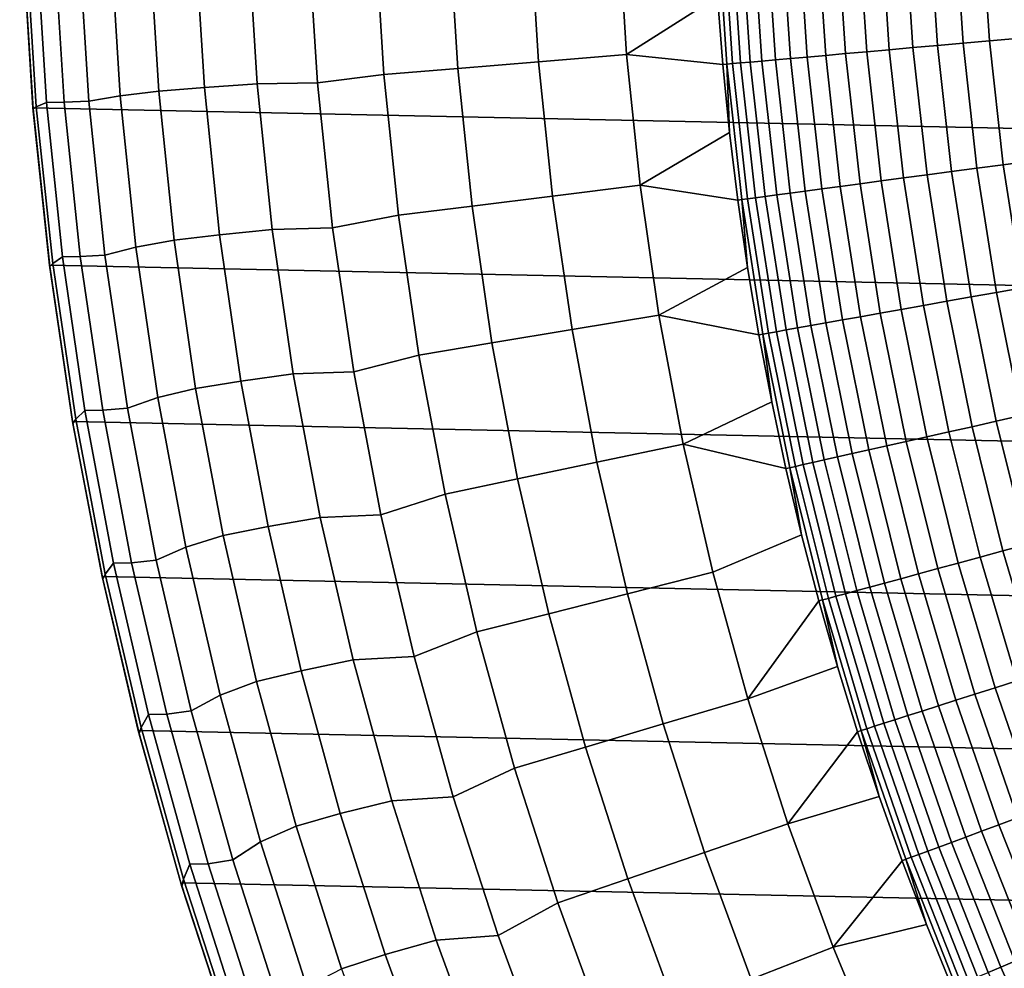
# Model space of a CAD drawing. Header units: metres. Extents: x -29 to 117, y -464 to 29.
# Tile 79 of 256: x -29 to -21, y -9 to -2. Entities that reach past the tile are written whole.
import ezdxf

# ---------------------------------------------------------------- set-up
doc = ezdxf.new("R2010")
doc.units = ezdxf.units.M
doc.layers.add('solid_24_501_056_XXX', color=7, linetype='CONTINUOUS')

msp = doc.modelspace()

# ---------------------------------------------------------------- linework, layer by layer
at = {"layer": 'solid_24_501_056_XXX'}
for points in [[(28.798632, -2.418251, -99.5), (-28.874641, -1.210391, -99.5), (-28.9, 0, -99.5), (28.874641, -1.210391, -99.5)], [(-22.128555, -0.979779, 123.25148), (-22.063557, -1.95764, 123.25148), (-21.874878, -1.940899, 123.354111), (-21.93932, -0.9714, 123.354111)], [(-21.93932, -0.9714, 123.354111), (-21.874878, -1.940899, 123.354111), (-21.67935, -1.92355, 123.442886), (-21.743216, -0.962718, 123.442886)], [(-21.743216, -0.962718, 123.442886), (-21.67935, -1.92355, 123.442886), (-21.47798, -1.905683, 123.517342), (-21.541252, -0.953775, 123.517342)], [(-21.541252, -0.953775, 123.517342), (-21.47798, -1.905683, 123.517342), (-21.271807, -1.88739, 123.577095), (-21.334473, -0.94462, 123.577095)], [(-25.612926, -1.059358, 99.382652), (-25.547268, -2.116907, 99.382652), (-24.928387, -2.065625, 106.589211), (-24.992455, -1.033696, 106.589211)], [(-24.992455, -1.033696, 106.589211), (-24.928387, -2.065625, 106.589211), (-24.255781, -2.009891, 113.790924), (-24.318119, -1.005805, 113.790924)], [(-24.318119, -1.005805, 113.790924), (-24.255781, -2.009891, 113.790924), (-23.558895, -1.56594, 120.980194), (-23.58777, -1.044386, 120.980194)], [(-23.488459, -2.084068, 121.193291), (-23.557653, -1.043055, 121.193291), (-23.558895, -1.56594, 120.980194), (-23.518488, -2.086727, 120.980194)], [(-23.557653, -1.043055, 121.193291), (-23.488459, -2.084068, 121.193291), (-23.443235, -2.080055, 121.403885), (-23.512297, -1.041047, 121.403885)], [(-23.512297, -1.041047, 121.403885), (-23.443235, -2.080055, 121.403885), (-23.383074, -2.074717, 121.610687), (-23.45196, -1.038375, 121.610687)], [(-23.45196, -1.038375, 121.610687), (-23.383074, -2.074717, 121.610687), (-23.308285, -2.068081, 121.812614), (-23.376949, -1.035054, 121.812614)], [(-23.376949, -1.035054, 121.812614), (-23.308285, -2.068081, 121.812614), (-23.219255, -2.060182, 122.008636), (-23.287657, -1.0311, 122.008636)], [(-23.287657, -1.0311, 122.008636), (-23.219255, -2.060182, 122.008636), (-23.116442, -2.05106, 122.197731), (-23.184542, -1.026535, 122.197731)], [(-23.184542, -1.026535, 122.197731), (-23.116442, -2.05106, 122.197731), (-23.000376, -2.040761, 122.378937), (-23.068132, -1.02138, 122.378937)], [(-23.068132, -1.02138, 122.378937), (-23.000376, -2.040761, 122.378937), (-22.871655, -2.029341, 122.551315), (-22.939034, -1.015664, 122.551315)], [(-22.939034, -1.015664, 122.551315), (-22.871655, -2.029341, 122.551315), (-22.730944, -2.016855, 122.713974), (-22.797907, -1.009416, 122.713974)], [(-22.797907, -1.009416, 122.713974), (-22.730944, -2.016855, 122.713974), (-22.578968, -2.003371, 122.866074), (-22.645485, -1.002667, 122.866074)], [(-22.645485, -1.002667, 122.866074), (-22.578968, -2.003371, 122.866074), (-22.416512, -1.988957, 123.006828), (-22.48255, -0.995453, 123.006828)], [(-22.48255, -0.995453, 123.006828), (-22.416512, -1.988957, 123.006828), (-22.244411, -1.973687, 123.135521), (-22.309942, -0.98781, 123.135521)], [(-22.309942, -0.98781, 123.135521), (-22.244411, -1.973687, 123.135521), (-22.063557, -1.95764, 123.25148), (-22.128555, -0.979779, 123.25148)], [(-27.555805, -1.132831, 70.516006), (-27.486017, -2.26375, 70.516006), (-27.081898, -2.235868, 77.737923), (-27.150993, -1.118883, 77.737923)], [(-27.150993, -1.118883, 77.737923), (-27.081898, -2.235868, 77.737923), (-26.621914, -2.227756, 84.956604), (-26.69169, -1.114849, 84.956604)], [(-26.621914, -2.227756, 84.956604), (-26.112389, -2.163734, 92.171654), (-26.179499, -1.082792, 92.171654), (-26.69169, -1.114849, 84.956604)], [(-26.179499, -1.082792, 92.171654), (-26.112389, -2.163734, 92.171654), (-25.547268, -2.116907, 99.382652), (-25.612926, -1.059358, 99.382652)], [(-28.772842, -2.410456, 27.139278), (-28.694912, -2.37641, 34.372093), (-28.768578, -1.189219, 34.372093), (-28.848425, -1.206281, 27.139278)], [(-28.768578, -1.189219, 34.372093), (-28.694912, -2.37641, 34.372093), (-28.559904, -2.375642, 41.604107), (-28.633869, -1.188844, 41.604107)], [(-28.633869, -1.188844, 41.604107), (-28.559904, -2.375642, 41.604107), (-28.37122, -2.367344, 48.834908), (-28.445156, -1.184698, 48.834908)], [(-28.37122, -2.367344, 48.834908), (-28.130907, -2.326998, 56.064098), (-28.202957, -1.16449, 56.064098), (-28.445156, -1.184698, 48.834908)], [(-28.130907, -2.326998, 56.064098), (-27.835918, -2.291408, 63.291264), (-27.906523, -1.146671, 63.291264), (-28.202957, -1.16449, 56.064098)], [(-27.906523, -1.146671, 63.291264), (-27.835918, -2.291408, 63.291264), (-27.486017, -2.26375, 70.516006), (-27.555805, -1.132831, 70.516006)], [(-28.874641, -1.210391, -99.5), (-28.798632, -2.418251, -99.5), (-28.797939, -2.426664, 20), (-28.874474, -1.214404, 20)], [(-28.874641, -1.210391, -99.5), (28.798632, -2.418251, -99.5), (28.672085, -3.622384, -99.5), (-28.798632, -2.418251, -99.5)], [(-28.797939, -2.426664, 20), (-28.772842, -2.410456, 27.139278), (-28.848425, -1.206281, 27.139278), (-28.874474, -1.214404, 20)], [(-24.255781, -2.009891, 113.790924), (-23.518488, -2.086727, 120.980194), (-23.558895, -1.56594, 120.980194)], [(-22.244411, -1.973687, 123.135521), (-22.135338, -2.9557, 123.135521), (-21.955368, -2.931669, 123.25148), (-22.063557, -1.95764, 123.25148)], [(-22.063557, -1.95764, 123.25148), (-21.955368, -2.931669, 123.25148), (-21.767616, -2.906599, 123.354111), (-21.874878, -1.940899, 123.354111)], [(-21.874878, -1.940899, 123.354111), (-21.767616, -2.906599, 123.354111), (-21.573046, -2.880618, 123.442886), (-21.67935, -1.92355, 123.442886)], [(-21.67935, -1.92355, 123.442886), (-21.573046, -2.880618, 123.442886), (-21.372663, -2.853861, 123.517342), (-21.47798, -1.905683, 123.517342)], [(-21.47798, -1.905683, 123.517342), (-21.372663, -2.853861, 123.517342), (-21.167501, -2.826466, 123.577095), (-21.271807, -1.88739, 123.577095)], [(-24.928387, -2.065625, 106.589211), (-24.821732, -3.094026, 106.589211), (-24.152002, -3.010544, 113.790924), (-24.255781, -2.009891, 113.790924)], [(-24.255781, -2.009891, 113.790924), (-24.152002, -3.010544, 113.790924), (-23.46657, -2.606493, 120.980194), (-23.518488, -2.086727, 120.980194)], [(-23.000376, -2.040761, 122.378937), (-22.887592, -3.056148, 122.378937), (-22.759504, -3.039044, 122.551315), (-22.871655, -2.029341, 122.551315)], [(-22.871655, -2.029341, 122.551315), (-22.759504, -3.039044, 122.551315), (-22.619484, -3.020347, 122.713974), (-22.730944, -2.016855, 122.713974)], [(-22.730944, -2.016855, 122.713974), (-22.619484, -3.020347, 122.713974), (-22.468252, -3.000154, 122.866074), (-22.578968, -2.003371, 122.866074)], [(-22.578968, -2.003371, 122.866074), (-22.468252, -3.000154, 122.866074), (-22.306593, -2.978567, 123.006828), (-22.416512, -1.988957, 123.006828)], [(-22.416512, -1.988957, 123.006828), (-22.306593, -2.978567, 123.006828), (-22.135338, -2.9557, 123.135521), (-22.244411, -1.973687, 123.135521)], [(-25.547268, -2.116907, 99.382652), (-25.437963, -3.170839, 99.382652), (-24.821732, -3.094026, 106.589211), (-24.928387, -2.065625, 106.589211)], [(-23.488459, -2.084068, 121.193291), (-23.518488, -2.086727, 120.980194), (-23.46657, -2.606493, 120.980194)], [(-23.488459, -2.084068, 121.193291), (-23.373283, -3.121001, 121.193291), (-23.328281, -3.114992, 121.403885), (-23.443235, -2.080055, 121.403885)], [(-23.373283, -3.121001, 121.193291), (-23.488459, -2.084068, 121.193291), (-23.46657, -2.606493, 120.980194), (-23.403166, -3.124983, 120.980194)], [(-23.443235, -2.080055, 121.403885), (-23.328281, -3.114992, 121.403885), (-23.268415, -3.106998, 121.610687), (-23.383074, -2.074717, 121.610687)], [(-23.383074, -2.074717, 121.610687), (-23.268415, -3.106998, 121.610687), (-23.193995, -3.097061, 121.812614), (-23.308285, -2.068081, 121.812614)], [(-23.308285, -2.068081, 121.812614), (-23.193995, -3.097061, 121.812614), (-23.1054, -3.085231, 122.008636), (-23.219255, -2.060182, 122.008636)], [(-23.219255, -2.060182, 122.008636), (-23.1054, -3.085231, 122.008636), (-23.00309, -3.07157, 122.197731), (-23.116442, -2.05106, 122.197731)], [(-23.116442, -2.05106, 122.197731), (-23.00309, -3.07157, 122.197731), (-22.887592, -3.056148, 122.378937), (-23.000376, -2.040761, 122.378937)], [(-26.505756, -3.336782, 84.956604), (-26.000666, -3.24098, 92.171654), (-26.112389, -2.163734, 92.171654), (-26.621914, -2.227756, 84.956604)], [(-26.112389, -2.163734, 92.171654), (-26.000666, -3.24098, 92.171654), (-25.437963, -3.170839, 99.382652), (-25.547268, -2.116907, 99.382652)], [(-27.486017, -2.26375, 70.516006), (-27.369835, -3.390847, 70.516006), (-26.966869, -3.349061, 77.737923), (-27.081898, -2.235868, 77.737923)], [(-27.081898, -2.235868, 77.737923), (-26.966869, -3.349061, 77.737923), (-26.505756, -3.336782, 84.956604), (-26.621914, -2.227756, 84.956604)], [(-28.248135, -3.545888, 48.834908), (-28.01096, -3.485543, 56.064098), (-28.130907, -2.326998, 56.064098), (-28.37122, -2.367344, 48.834908)], [(-28.01096, -3.485543, 56.064098), (-27.718376, -3.432281, 63.291264), (-27.835918, -2.291408, 63.291264), (-28.130907, -2.326998, 56.064098)], [(-27.835918, -2.291408, 63.291264), (-27.718376, -3.432281, 63.291264), (-27.369835, -3.390847, 70.516006), (-27.486017, -2.26375, 70.516006)], [(-28.670532, -3.634636, 20), (-28.647018, -3.610421, 27.139278), (-28.772842, -2.410456, 27.139278), (-28.797939, -2.426664, 20)], [(-28.647018, -3.610421, 27.139278), (-28.572277, -3.559544, 34.372093), (-28.694912, -2.37641, 34.372093), (-28.772842, -2.410456, 27.139278)], [(-28.694912, -2.37641, 34.372093), (-28.572277, -3.559544, 34.372093), (-28.436771, -3.55835, 41.604107), (-28.559904, -2.375642, 41.604107)], [(-28.559904, -2.375642, 41.604107), (-28.436771, -3.55835, 41.604107), (-28.248135, -3.545888, 48.834908), (-28.37122, -2.367344, 48.834908)], [(-28.798632, -2.418251, -99.5), (-28.672085, -3.622384, -99.5), (-28.670532, -3.634636, 20), (-28.797939, -2.426664, 20)], [(-28.798632, -2.418251, -99.5), (28.672085, -3.622384, -99.5), (28.495304, -4.819527, -99.5), (-28.672085, -3.622384, -99.5)], [(-24.152002, -3.010544, 113.790924), (-23.403166, -3.124983, 120.980194), (-23.46657, -2.606493, 120.980194)], [(-21.573046, -2.880618, 123.442886), (-21.424511, -3.832047, 123.442886), (-21.225508, -3.796452, 123.517342), (-21.372663, -2.853861, 123.517342)], [(-21.372663, -2.853861, 123.517342), (-21.225508, -3.796452, 123.517342), (-21.021759, -3.760009, 123.577095), (-21.167501, -2.826466, 123.577095)], [(-22.135338, -2.9557, 123.135521), (-21.982931, -3.931927, 123.135521), (-21.804201, -3.899959, 123.25148), (-21.955368, -2.931669, 123.25148)], [(-21.955368, -2.931669, 123.25148), (-21.804201, -3.899959, 123.25148), (-21.617741, -3.866608, 123.354111), (-21.767616, -2.906599, 123.354111)], [(-21.767616, -2.906599, 123.354111), (-21.617741, -3.866608, 123.354111), (-21.424511, -3.832047, 123.442886), (-21.573046, -2.880618, 123.442886)], [(-24.821732, -3.094026, 106.589211), (-24.672667, -4.11714, 106.589211), (-24.00696, -4.006053, 113.790924), (-24.152002, -3.010544, 113.790924)], [(-24.152002, -3.010544, 113.790924), (-24.00696, -4.006053, 113.790924), (-23.328308, -3.641943, 120.980194), (-23.403166, -3.124983, 120.980194)], [(-22.619484, -3.020347, 122.713974), (-22.463743, -4.017926, 122.713974), (-22.313555, -3.991063, 122.866074), (-22.468252, -3.000154, 122.866074)], [(-22.468252, -3.000154, 122.866074), (-22.313555, -3.991063, 122.866074), (-22.153008, -3.962347, 123.006828), (-22.306593, -2.978567, 123.006828)], [(-22.306593, -2.978567, 123.006828), (-22.153008, -3.962347, 123.006828), (-21.982931, -3.931927, 123.135521), (-22.135338, -2.9557, 123.135521)], [(-23.193995, -3.097061, 121.812614), (-23.034298, -4.119977, 121.812614), (-22.946314, -4.10424, 122.008636), (-23.1054, -3.085231, 122.008636)], [(-23.1054, -3.085231, 122.008636), (-22.946314, -4.10424, 122.008636), (-22.844709, -4.086067, 122.197731), (-23.00309, -3.07157, 122.197731)], [(-23.00309, -3.07157, 122.197731), (-22.844709, -4.086067, 122.197731), (-22.730007, -4.065551, 122.378937), (-22.887592, -3.056148, 122.378937)], [(-22.887592, -3.056148, 122.378937), (-22.730007, -4.065551, 122.378937), (-22.6028, -4.042799, 122.551315), (-22.759504, -3.039044, 122.551315)], [(-22.759504, -3.039044, 122.551315), (-22.6028, -4.042799, 122.551315), (-22.463743, -4.017926, 122.713974), (-22.619484, -3.020347, 122.713974)], [(-25.437963, -3.170839, 99.382652), (-25.285198, -4.219353, 99.382652), (-24.672667, -4.11714, 106.589211), (-24.821732, -3.094026, 106.589211)], [(-23.373283, -3.121001, 121.193291), (-23.403166, -3.124983, 120.980194), (-23.328308, -3.641943, 120.980194)], [(-23.373283, -3.121001, 121.193291), (-23.212353, -4.151824, 121.193291), (-23.167662, -4.143831, 121.403885), (-23.328281, -3.114992, 121.403885)], [(-23.212353, -4.151824, 121.193291), (-23.373283, -3.121001, 121.193291), (-23.328308, -3.641943, 120.980194), (-23.242031, -4.157122, 120.980194)], [(-23.328281, -3.114992, 121.403885), (-23.167662, -4.143831, 121.403885), (-23.108208, -4.133197, 121.610687), (-23.268415, -3.106998, 121.610687)], [(-23.268415, -3.106998, 121.610687), (-23.108208, -4.133197, 121.610687), (-23.034298, -4.119977, 121.812614), (-23.193995, -3.097061, 121.812614)], [(-26.000666, -3.24098, 92.171654), (-25.844522, -4.312688, 92.171654), (-25.285198, -4.219353, 99.382652), (-25.437963, -3.170839, 99.382652)], [(-26.343418, -4.439994, 84.956604), (-25.844522, -4.312688, 92.171654), (-26.000666, -3.24098, 92.171654), (-26.505756, -3.336782, 84.956604)], [(-27.718376, -3.432281, 63.291264), (-27.554094, -4.567367, 63.291264), (-27.207455, -4.512222, 70.516006), (-27.369835, -3.390847, 70.516006)], [(-27.369835, -3.390847, 70.516006), (-27.207455, -4.512222, 70.516006), (-26.806105, -4.456573, 77.737923), (-26.966869, -3.349061, 77.737923)], [(-26.966869, -3.349061, 77.737923), (-26.806105, -4.456573, 77.737923), (-26.343418, -4.439994, 84.956604), (-26.505756, -3.336782, 84.956604)], [(-27.843319, -4.638154, 56.064098), (-27.554094, -4.567367, 63.291264), (-27.718376, -3.432281, 63.291264), (-28.01096, -3.485543, 56.064098)], [(-28.076113, -4.71829, 48.834908), (-27.843319, -4.638154, 56.064098), (-28.01096, -3.485543, 56.064098), (-28.248135, -3.545888, 48.834908)], [(-28.492477, -4.836188, 20), (-28.47117, -4.804082, 27.139278), (-28.647018, -3.610421, 27.139278), (-28.670532, -3.634636, 20)], [(-28.47117, -4.804082, 27.139278), (-28.400879, -4.736604, 34.372093), (-28.572277, -3.559544, 34.372093), (-28.647018, -3.610421, 27.139278)], [(-28.572277, -3.559544, 34.372093), (-28.400879, -4.736604, 34.372093), (-28.264683, -4.734931, 41.604107), (-28.436771, -3.55835, 41.604107)], [(-28.436771, -3.55835, 41.604107), (-28.264683, -4.734931, 41.604107), (-28.076113, -4.71829, 48.834908), (-28.248135, -3.545888, 48.834908)], [(-28.672085, -3.622384, -99.5), (-28.495304, -4.819527, -99.5), (-28.492477, -4.836188, 20), (-28.670532, -3.634636, 20)], [(-28.672085, -3.622384, -99.5), (28.495304, -4.819527, -99.5), (28.268473, -6.008511, -99.5), (-28.495304, -4.819527, -99.5)], [(-24.00696, -4.006053, 113.790924), (-23.242031, -4.157122, 120.980194), (-23.328308, -3.641943, 120.980194)], [(-21.617741, -3.866608, 123.354111), (-21.42555, -4.819049, 123.354111), (-21.234037, -4.775974, 123.442886), (-21.424511, -3.832047, 123.442886)], [(-21.424511, -3.832047, 123.442886), (-21.234037, -4.775974, 123.442886), (-21.036804, -4.731612, 123.517342), (-21.225508, -3.796452, 123.517342)], [(-21.982931, -3.931927, 123.135521), (-21.787493, -4.900457, 123.135521), (-21.610352, -4.860615, 123.25148), (-21.804201, -3.899959, 123.25148)], [(-21.804201, -3.899959, 123.25148), (-21.610352, -4.860615, 123.25148), (-21.42555, -4.819049, 123.354111), (-21.617741, -3.866608, 123.354111)], [(-22.463743, -4.017926, 122.713974), (-22.26403, -5.00764, 122.713974), (-22.115177, -4.97416, 122.866074), (-22.313555, -3.991063, 122.866074)], [(-22.313555, -3.991063, 122.866074), (-22.115177, -4.97416, 122.866074), (-21.956057, -4.938371, 123.006828), (-22.153008, -3.962347, 123.006828)], [(-22.153008, -3.962347, 123.006828), (-21.956057, -4.938371, 123.006828), (-21.787493, -4.900457, 123.135521), (-21.982931, -3.931927, 123.135521)], [(-24.672667, -4.11714, 106.589211), (-24.481449, -5.13322, 106.589211), (-23.820902, -4.994718, 113.790924), (-24.00696, -4.006053, 113.790924)], [(-24.00696, -4.006053, 113.790924), (-23.820902, -4.994718, 113.790924), (-23.144379, -4.670265, 120.980194), (-23.242031, -4.157122, 120.980194)], [(-22.844709, -4.086067, 122.197731), (-22.641609, -5.092566, 122.197731), (-22.527927, -5.066996, 122.378937), (-22.730007, -4.065551, 122.378937)], [(-22.730007, -4.065551, 122.378937), (-22.527927, -5.066996, 122.378937), (-22.401852, -5.038639, 122.551315), (-22.6028, -4.042799, 122.551315)], [(-22.6028, -4.042799, 122.551315), (-22.401852, -5.038639, 122.551315), (-22.26403, -5.00764, 122.713974), (-22.463743, -4.017926, 122.713974)], [(-25.285198, -4.219353, 99.382652), (-25.089235, -5.260659, 99.382652), (-24.481449, -5.13322, 106.589211), (-24.672667, -4.11714, 106.589211)], [(-23.212353, -4.151824, 121.193291), (-23.005985, -5.174521, 121.193291), (-22.961691, -5.164558, 121.403885), (-23.167662, -4.143831, 121.403885)], [(-23.167662, -4.143831, 121.403885), (-22.961691, -5.164558, 121.403885), (-22.902765, -5.151305, 121.610687), (-23.108208, -4.133197, 121.610687)], [(-23.108208, -4.133197, 121.610687), (-22.902765, -5.151305, 121.610687), (-22.829514, -5.134829, 121.812614), (-23.034298, -4.119977, 121.812614)], [(-23.034298, -4.119977, 121.812614), (-22.829514, -5.134829, 121.812614), (-22.742311, -5.115215, 122.008636), (-22.946314, -4.10424, 122.008636)], [(-22.946314, -4.10424, 122.008636), (-22.742311, -5.115215, 122.008636), (-22.641609, -5.092566, 122.197731), (-22.844709, -4.086067, 122.197731)], [(-25.844522, -4.312688, 92.171654), (-25.644222, -5.377028, 92.171654), (-25.089235, -5.260659, 99.382652), (-25.285198, -4.219353, 99.382652)], [(-23.212353, -4.151824, 121.193291), (-23.242031, -4.157122, 120.980194), (-23.144379, -4.670265, 120.980194)], [(-23.005985, -5.174521, 121.193291), (-23.212353, -4.151824, 121.193291), (-23.144379, -4.670265, 120.980194), (-23.0354, -5.181123, 120.980194)], [(-26.135183, -5.53547, 84.956604), (-25.644222, -5.377028, 92.171654), (-25.844522, -4.312688, 92.171654), (-26.343418, -4.439994, 84.956604)], [(-26.806105, -4.456573, 77.737923), (-26.599874, -5.556528, 77.737923), (-26.135183, -5.53547, 84.956604), (-26.343418, -4.439994, 84.956604)], [(-27.554094, -4.567367, 63.291264), (-27.343349, -5.694751, 63.291264), (-26.999149, -5.62598, 70.516006), (-27.207455, -4.512222, 70.516006)], [(-27.207455, -4.512222, 70.516006), (-26.999149, -5.62598, 70.516006), (-26.599874, -5.556528, 77.737923), (-26.806105, -4.456573, 77.737923)], [(-27.628271, -5.782867, 56.064098), (-27.343349, -5.694751, 63.291264), (-27.554094, -4.567367, 63.291264), (-27.843319, -4.638154, 56.064098)], [(-27.855455, -5.882518, 48.834908), (-27.628271, -5.782867, 56.064098), (-27.843319, -4.638154, 56.064098), (-28.076113, -4.71829, 48.834908)], [(-23.820902, -4.994718, 113.790924), (-23.0354, -5.181123, 120.980194), (-23.144379, -4.670265, 120.980194)], [(-28.245609, -5.989355, 27.139278), (-28.181013, -5.90558, 34.372093), (-28.400879, -4.736604, 34.372093), (-28.47117, -4.804082, 27.139278)], [(-28.400879, -4.736604, 34.372093), (-28.181013, -5.90558, 34.372093), (-28.043932, -5.903362, 41.604107), (-28.264683, -4.734931, 41.604107)], [(-28.264683, -4.734931, 41.604107), (-28.043932, -5.903362, 41.604107), (-27.855455, -5.882518, 48.834908), (-28.076113, -4.71829, 48.834908)], [(-28.495304, -4.819527, -99.5), (-28.268473, -6.008511, -99.5), (-28.26409, -6.029196, 20), (-28.492477, -4.836188, 20)], [(-28.495304, -4.819527, -99.5), (28.268473, -6.008511, -99.5), (27.991997, -7.187365, -99.5), (-28.268473, -6.008511, -99.5)], [(-28.26409, -6.029196, 20), (-28.245609, -5.989355, 27.139278), (-28.47117, -4.804082, 27.139278), (-28.492477, -4.836188, 20)], [(-21.610352, -4.860615, 123.25148), (-21.374199, -5.811755, 123.25148), (-21.191416, -5.762056, 123.354111), (-21.42555, -4.819049, 123.354111)], [(-21.42555, -4.819049, 123.354111), (-21.191416, -5.762056, 123.354111), (-21.001997, -5.710552, 123.442886), (-21.234037, -4.775974, 123.442886)], [(-21.787493, -4.900457, 123.135521), (-21.549404, -5.859395, 123.135521), (-21.374199, -5.811755, 123.25148), (-21.610352, -4.860615, 123.25148)], [(-22.115177, -4.97416, 122.866074), (-21.873507, -5.94752, 122.866074), (-21.716127, -5.904727, 123.006828), (-21.956057, -4.938371, 123.006828)], [(-21.956057, -4.938371, 123.006828), (-21.716127, -5.904727, 123.006828), (-21.549404, -5.859395, 123.135521), (-21.787493, -4.900457, 123.135521)], [(-24.481449, -5.13322, 106.589211), (-24.248405, -6.140531, 106.589211), (-23.594147, -5.974849, 113.790924), (-23.820902, -4.994718, 113.790924)], [(-23.820902, -4.994718, 113.790924), (-23.594147, -5.974849, 113.790924), (-22.915146, -5.689445, 120.980194), (-23.0354, -5.181123, 120.980194)], [(-22.527927, -5.066996, 122.378937), (-22.281748, -6.058522, 122.378937), (-22.157049, -6.024616, 122.551315), (-22.401852, -5.038639, 122.551315)], [(-22.401852, -5.038639, 122.551315), (-22.157049, -6.024616, 122.551315), (-22.020735, -5.987552, 122.713974), (-22.26403, -5.00764, 122.713974)], [(-22.26403, -5.00764, 122.713974), (-22.020735, -5.987552, 122.713974), (-21.873507, -5.94752, 122.866074), (-22.115177, -4.97416, 122.866074)], [(-22.829514, -5.134829, 121.812614), (-22.580038, -6.139629, 121.812614), (-22.493788, -6.116178, 122.008636), (-22.742311, -5.115215, 122.008636)], [(-22.742311, -5.115215, 122.008636), (-22.493788, -6.116178, 122.008636), (-22.394188, -6.089096, 122.197731), (-22.641609, -5.092566, 122.197731)], [(-22.641609, -5.092566, 122.197731), (-22.394188, -6.089096, 122.197731), (-22.281748, -6.058522, 122.378937), (-22.527927, -5.066996, 122.378937)], [(-25.089235, -5.260659, 99.382652), (-24.850405, -6.292977, 99.382652), (-24.248405, -6.140531, 106.589211), (-24.481449, -5.13322, 106.589211)], [(-23.005985, -5.174521, 121.193291), (-23.0354, -5.181123, 120.980194), (-22.915146, -5.689445, 120.980194)], [(-23.005985, -5.174521, 121.193291), (-22.75458, -6.187088, 121.193291), (-22.71077, -6.175176, 121.403885), (-22.961691, -5.164558, 121.403885)], [(-22.75458, -6.187088, 121.193291), (-23.005985, -5.174521, 121.193291), (-22.915146, -5.689445, 120.980194), (-22.783676, -6.194983, 120.980194)], [(-22.961691, -5.164558, 121.403885), (-22.71077, -6.175176, 121.403885), (-22.652489, -6.159329, 121.610687), (-22.902765, -5.151305, 121.610687)], [(-22.902765, -5.151305, 121.610687), (-22.652489, -6.159329, 121.610687), (-22.580038, -6.139629, 121.812614), (-22.829514, -5.134829, 121.812614)], [(-25.644222, -5.377028, 92.171654), (-25.40011, -6.432182, 92.171654), (-24.850405, -6.292977, 99.382652), (-25.089235, -5.260659, 99.382652)], [(-25.881413, -6.621302, 84.956604), (-25.40011, -6.432182, 92.171654), (-25.644222, -5.377028, 92.171654), (-26.135183, -5.53547, 84.956604)], [(-26.999149, -5.62598, 70.516006), (-26.745272, -6.730241, 70.516006), (-26.348528, -6.647058, 77.737923), (-26.599874, -5.556528, 77.737923)], [(-26.599874, -5.556528, 77.737923), (-26.348528, -6.647058, 77.737923), (-25.881413, -6.621302, 84.956604), (-26.135183, -5.53547, 84.956604)], [(-27.343349, -5.694751, 63.291264), (-27.086496, -6.812532, 63.291264), (-26.745272, -6.730241, 70.516006), (-26.999149, -5.62598, 70.516006)], [(-27.36618, -6.917735, 56.064098), (-27.086496, -6.812532, 63.291264), (-27.343349, -5.694751, 63.291264), (-27.628271, -5.782867, 56.064098)], [(-23.32708, -6.944773, 113.790924), (-22.783676, -6.194983, 120.980194), (-22.915146, -5.689445, 120.980194), (-23.594147, -5.974849, 113.790924)], [(-27.586542, -7.036556, 48.834908), (-27.36618, -6.917735, 56.064098), (-27.628271, -5.782867, 56.064098), (-27.855455, -5.882518, 48.834908)], [(-21.374199, -5.811755, 123.25148), (-21.096205, -6.751519, 123.25148), (-20.9158, -6.693783, 123.354111), (-21.191416, -5.762056, 123.354111)], [(-21.716127, -5.904727, 123.006828), (-21.433685, -6.859525, 123.006828), (-21.269131, -6.806862, 123.135521), (-21.549404, -5.859395, 123.135521)], [(-21.549404, -5.859395, 123.135521), (-21.269131, -6.806862, 123.135521), (-21.096205, -6.751519, 123.25148), (-21.374199, -5.811755, 123.25148)], [(-27.970724, -7.164169, 27.139278), (-27.913052, -7.064477, 34.372093), (-28.181013, -5.90558, 34.372093), (-28.245609, -5.989355, 27.139278)], [(-28.181013, -5.90558, 34.372093), (-27.913052, -7.064477, 34.372093), (-27.774902, -7.061629, 41.604107), (-28.043932, -5.903362, 41.604107)], [(-28.043932, -5.903362, 41.604107), (-27.774902, -7.061629, 41.604107), (-27.586542, -7.036556, 48.834908), (-27.855455, -5.882518, 48.834908)], [(-22.020735, -5.987552, 122.713974), (-21.734331, -6.955742, 122.713974), (-21.58902, -6.909237, 122.866074), (-21.873507, -5.94752, 122.866074)], [(-21.873507, -5.94752, 122.866074), (-21.58902, -6.909237, 122.866074), (-21.433685, -6.859525, 123.006828), (-21.716127, -5.904727, 123.006828)], [(-28.268473, -6.008511, -99.5), (-27.991997, -7.187365, -99.5), (-27.985773, -7.211554, 20), (-28.26409, -6.029196, 20)], [(-28.268473, -6.008511, -99.5), (27.991997, -7.187365, -99.5), (27.666569, -8.352916, -99.5), (-27.991997, -7.187365, -99.5)], [(-27.985773, -7.211554, 20), (-27.970724, -7.164169, 27.139278), (-28.245609, -5.989355, 27.139278), (-28.26409, -6.029196, 20)], [(-24.248405, -6.140531, 106.589211), (-23.973934, -7.13735, 106.589211), (-23.32708, -6.944773, 113.790924), (-23.594147, -5.974849, 113.790924)], [(-22.281748, -6.058522, 122.378937), (-21.991949, -7.038189, 122.378937), (-21.868874, -6.9988, 122.551315), (-22.157049, -6.024616, 122.551315)], [(-22.157049, -6.024616, 122.551315), (-21.868874, -6.9988, 122.551315), (-21.734331, -6.955742, 122.713974), (-22.020735, -5.987552, 122.713974)], [(-22.493788, -6.116178, 122.008636), (-22.201233, -7.105166, 122.008636), (-22.102928, -7.073705, 122.197731), (-22.394188, -6.089096, 122.197731)], [(-22.394188, -6.089096, 122.197731), (-22.102928, -7.073705, 122.197731), (-21.991949, -7.038189, 122.378937), (-22.281748, -6.058522, 122.378937)], [(-24.850405, -6.292977, 99.382652), (-24.56912, -7.314544, 99.382652), (-23.973934, -7.13735, 106.589211), (-24.248405, -6.140531, 106.589211)], [(-22.75458, -6.187088, 121.193291), (-22.458633, -7.187543, 121.193291), (-22.415394, -7.173705, 121.403885), (-22.71077, -6.175176, 121.403885)], [(-22.71077, -6.175176, 121.403885), (-22.415394, -7.173705, 121.403885), (-22.35787, -7.155296, 121.610687), (-22.652489, -6.159329, 121.610687)], [(-22.652489, -6.159329, 121.610687), (-22.35787, -7.155296, 121.610687), (-22.28636, -7.13241, 121.812614), (-22.580038, -6.139629, 121.812614)], [(-22.580038, -6.139629, 121.812614), (-22.28636, -7.13241, 121.812614), (-22.201233, -7.105166, 122.008636), (-22.493788, -6.116178, 122.008636)], [(-23.32708, -6.944773, 113.790924), (-22.641054, -6.697489, 120.980194), (-22.783676, -6.194983, 120.980194)], [(-22.75458, -6.187088, 121.193291), (-22.783676, -6.194983, 120.980194), (-22.641054, -6.697489, 120.980194)], [(-22.458633, -7.187543, 121.193291), (-22.75458, -6.187088, 121.193291), (-22.641054, -6.697489, 120.980194), (-22.48735, -7.196718, 120.980194)], [(-25.40011, -6.432182, 92.171654), (-25.112604, -7.476346, 92.171654), (-24.56912, -7.314544, 99.382652), (-24.850405, -6.292977, 99.382652)], [(-25.582552, -7.695599, 84.956604), (-25.112604, -7.476346, 92.171654), (-25.40011, -6.432182, 92.171654), (-25.881413, -6.621302, 84.956604)], [(-26.348528, -6.647058, 77.737923), (-26.052492, -7.726313, 77.737923), (-25.582552, -7.695599, 84.956604), (-25.881413, -6.621302, 84.956604)], [(-26.745272, -6.730241, 70.516006), (-26.446251, -7.823143, 70.516006), (-26.052492, -7.726313, 77.737923), (-26.348528, -6.647058, 77.737923)], [(-23.020161, -7.902831, 113.790924), (-22.48735, -7.196718, 120.980194), (-22.641054, -6.697489, 120.980194), (-23.32708, -6.944773, 113.790924)], [(-27.086496, -6.812532, 63.291264), (-26.783972, -7.918826, 63.291264), (-26.446251, -7.823143, 70.516006), (-26.745272, -6.730241, 70.516006)], [(-27.057495, -8.040823, 56.064098), (-26.783972, -7.918826, 63.291264), (-27.086496, -6.812532, 63.291264), (-27.36618, -6.917735, 56.064098)], [(-21.433685, -6.859525, 123.006828), (-21.109287, -7.800894, 123.006828), (-20.947224, -7.741004, 123.135521), (-21.269131, -6.806862, 123.135521)], [(-27.269838, -8.178404, 48.834908), (-27.057495, -8.040823, 56.064098), (-27.36618, -6.917735, 56.064098), (-27.586542, -7.036556, 48.834908)], [(-21.734331, -6.955742, 122.713974), (-21.405382, -7.910316, 122.713974), (-21.26227, -7.857429, 122.866074), (-21.58902, -6.909237, 122.866074)], [(-21.58902, -6.909237, 122.866074), (-21.26227, -7.857429, 122.866074), (-21.109287, -7.800894, 123.006828), (-21.433685, -6.859525, 123.006828)], [(-23.973934, -7.13735, 106.589211), (-23.658504, -8.121975, 106.589211), (-23.020161, -7.902831, 113.790924), (-23.32708, -6.944773, 113.790924)], [(-21.991949, -7.038189, 122.378937), (-21.659101, -8.004078, 122.378937), (-21.537888, -7.959283, 122.551315), (-21.868874, -6.9988, 122.551315)], [(-21.868874, -6.9988, 122.551315), (-21.537888, -7.959283, 122.551315), (-21.405382, -7.910316, 122.713974), (-21.734331, -6.955742, 122.713974)], [(-27.646999, -8.326473, 27.139278), (-27.597456, -8.211319, 34.372093), (-27.913052, -7.064477, 34.372093), (-27.970724, -7.164169, 27.139278)], [(-27.913052, -7.064477, 34.372093), (-27.597456, -8.211319, 34.372093), (-27.458055, -8.207739, 41.604107), (-27.774902, -7.061629, 41.604107)], [(-27.774902, -7.061629, 41.604107), (-27.458055, -8.207739, 41.604107), (-27.269838, -8.178404, 48.834908), (-27.586542, -7.036556, 48.834908)], [(-22.201233, -7.105166, 122.008636), (-21.865217, -8.080247, 122.008636), (-21.7684, -8.044468, 122.197731), (-22.102928, -7.073705, 122.197731)], [(-22.102928, -7.073705, 122.197731), (-21.7684, -8.044468, 122.197731), (-21.659101, -8.004078, 122.378937), (-21.991949, -7.038189, 122.378937)], [(-24.56912, -7.314544, 99.382652), (-24.245859, -8.323614, 99.382652), (-23.658504, -8.121975, 106.589211), (-23.973934, -7.13735, 106.589211)], [(-22.415394, -7.173705, 121.403885), (-22.076136, -8.158192, 121.403885), (-22.019484, -8.137256, 121.610687), (-22.35787, -7.155296, 121.610687)], [(-22.35787, -7.155296, 121.610687), (-22.019484, -8.137256, 121.610687), (-21.949057, -8.11123, 121.812614), (-22.28636, -7.13241, 121.812614)], [(-22.28636, -7.13241, 121.812614), (-21.949057, -8.11123, 121.812614), (-21.865217, -8.080247, 122.008636), (-22.201233, -7.105166, 122.008636)], [(-27.991997, -7.187365, -99.5), (-27.666569, -8.352916, -99.5), (-27.658018, -8.381172, 20), (-27.985773, -7.211554, 20)], [(-27.991997, -7.187365, -99.5), (27.666569, -8.352916, -99.5), (27.292519, -9.504066, -99.5), (-27.666569, -8.352916, -99.5)], [(-27.658018, -8.381172, 20), (-27.646999, -8.326473, 27.139278), (-27.970724, -7.164169, 27.139278), (-27.985773, -7.211554, 20)], [(-23.020161, -7.902831, 113.790924), (-22.322641, -7.692424, 120.980194), (-22.48735, -7.196718, 120.980194)], [(-22.458633, -7.187543, 121.193291), (-22.48735, -7.196718, 120.980194), (-22.322641, -7.692424, 120.980194)], [(-22.458633, -7.187543, 121.193291), (-22.118723, -8.173929, 121.193291), (-22.076136, -8.158192, 121.403885), (-22.415394, -7.173705, 121.403885)], [(-22.118723, -8.173929, 121.193291), (-22.458633, -7.187543, 121.193291), (-22.322641, -7.692424, 120.980194), (-22.147005, -8.184365, 120.980194)], [(-25.112604, -7.476346, 92.171654), (-24.782192, -8.507737, 92.171654), (-24.245859, -8.323614, 99.382652), (-24.56912, -7.314544, 99.382652)], [(-25.239119, -8.756487, 84.956604), (-24.782192, -8.507737, 92.171654), (-25.112604, -7.476346, 92.171654), (-25.582552, -7.695599, 84.956604)], [(-26.446251, -7.823143, 70.516006), (-26.102589, -8.90284, 70.516006), (-25.712271, -8.792464, 77.737923), (-26.052492, -7.726313, 77.737923)], [(-26.052492, -7.726313, 77.737923), (-25.712271, -8.792464, 77.737923), (-25.239119, -8.756487, 84.956604), (-25.582552, -7.695599, 84.956604)], [(-23.020161, -7.902831, 113.790924), (-22.673912, -8.847388, 113.790924), (-22.147005, -8.184365, 120.980194), (-22.322641, -7.692424, 120.980194)], [(-26.783972, -7.918826, 63.291264), (-26.436281, -9.011766, 63.291264), (-26.102589, -8.90284, 70.516006), (-26.446251, -7.823143, 70.516006)], [(-23.658504, -8.121975, 106.589211), (-23.302654, -9.092724, 106.589211), (-22.673912, -8.847388, 113.790924), (-23.020161, -7.902831, 113.790924)], [(-21.537888, -7.959283, 122.551315), (-21.164742, -8.904185, 122.551315), (-21.034533, -8.849405, 122.713974), (-21.405382, -7.910316, 122.713974)], [(-21.405382, -7.910316, 122.713974), (-21.034533, -8.849405, 122.713974), (-20.893898, -8.790239, 122.866074), (-21.26227, -7.857429, 122.866074)], [(-26.70274, -9.150221, 56.064098), (-26.436281, -9.011766, 63.291264), (-26.783972, -7.918826, 63.291264), (-27.057495, -8.040823, 56.064098)], [(-21.659101, -8.004078, 122.378937), (-21.283855, -8.954298, 122.378937), (-21.164742, -8.904185, 122.551315), (-21.537888, -7.959283, 122.551315)], [(-26.905895, -9.306085, 48.834908), (-26.70274, -9.150221, 56.064098), (-27.057495, -8.040823, 56.064098), (-27.269838, -8.178404, 48.834908)], [(-21.865217, -8.080247, 122.008636), (-21.486401, -9.03951, 122.008636), (-21.39126, -8.999484, 122.197731), (-21.7684, -8.044468, 122.197731)], [(-21.7684, -8.044468, 122.197731), (-21.39126, -8.999484, 122.197731), (-21.283855, -8.954298, 122.378937), (-21.659101, -8.004078, 122.378937)], [(-24.245859, -8.323614, 99.382652), (-23.881174, -9.318463, 99.382652), (-23.302654, -9.092724, 106.589211), (-23.658504, -8.121975, 106.589211)], [(-22.076136, -8.158192, 121.403885), (-21.693665, -9.126708, 121.403885), (-21.637993, -9.103287, 121.610687), (-22.019484, -8.137256, 121.610687)], [(-22.019484, -8.137256, 121.610687), (-21.637993, -9.103287, 121.610687), (-21.568787, -9.074171, 121.812614), (-21.949057, -8.11123, 121.812614)], [(-21.949057, -8.11123, 121.812614), (-21.568787, -9.074171, 121.812614), (-21.486401, -9.03951, 122.008636), (-21.865217, -8.080247, 122.008636)], [(-27.275, -9.474238, 27.139278), (-27.234762, -9.344148, 34.372093), (-27.597456, -8.211319, 34.372093), (-27.646999, -8.326473, 27.139278)], [(-27.597456, -8.211319, 34.372093), (-27.234762, -9.344148, 34.372093), (-27.093939, -9.339718, 41.604107), (-27.458055, -8.207739, 41.604107)], [(-27.458055, -8.207739, 41.604107), (-27.093939, -9.339718, 41.604107), (-26.905895, -9.306085, 48.834908), (-27.269838, -8.178404, 48.834908)], [(-22.673912, -8.847388, 113.790924), (-21.960529, -8.672301, 120.980194), (-22.147005, -8.184365, 120.980194)], [(-22.118723, -8.173929, 121.193291), (-22.147005, -8.184365, 120.980194), (-21.960529, -8.672301, 120.980194)], [(-22.118723, -8.173929, 121.193291), (-21.735512, -9.144314, 121.193291), (-21.693665, -9.126708, 121.403885), (-22.076136, -8.158192, 121.403885)], [(-21.735512, -9.144314, 121.193291), (-22.118723, -8.173929, 121.193291), (-21.960529, -8.672301, 120.980194), (-21.763306, -9.155993, 120.980194)], [(-27.666569, -8.352916, -99.5), (-27.292519, -9.504066, -99.5), (-27.281404, -9.535984, 20), (-27.658018, -8.381172, 20)], [(-27.666569, -8.352916, -99.5), (27.292519, -9.504066, -99.5), (26.870518, -10.63886, -99.5), (-27.292519, -9.504066, -99.5)], [(-27.281404, -9.535984, 20), (-27.275, -9.474238, 27.139278), (-27.646999, -8.326473, 27.139278), (-27.658018, -8.381172, 20)], [(-24.782192, -8.507737, 92.171654), (-24.409439, -9.524592, 92.171654), (-23.881174, -9.318463, 99.382652), (-24.245859, -8.323614, 99.382652)], [(-24.851713, -9.802119, 84.956604), (-24.409439, -9.524592, 92.171654), (-24.782192, -8.507737, 92.171654), (-25.239119, -8.756487, 84.956604)], [(-22.673912, -8.847388, 113.790924), (-22.288925, -9.776829, 113.790924), (-21.763306, -9.155993, 120.980194), (-21.960529, -8.672301, 120.980194)], [(-26.102589, -8.90284, 70.516006), (-25.714869, -9.967509, 70.516006), (-25.328438, -9.843703, 77.737923), (-25.712271, -8.792464, 77.737923)], [(-25.712271, -8.792464, 77.737923), (-25.328438, -9.843703, 77.737923), (-24.851713, -9.802119, 84.956604), (-25.239119, -8.756487, 84.956604)], [(-23.302654, -9.092724, 106.589211), (-22.906992, -10.047938, 106.589211), (-22.288925, -9.776829, 113.790924), (-22.673912, -8.847388, 113.790924)], [(-26.436281, -9.011766, 63.291264), (-26.044014, -10.089512, 63.291264), (-25.714869, -9.967509, 70.516006), (-26.102589, -8.90284, 70.516006)], [(-21.39126, -8.999484, 122.197731), (-20.972246, -9.936882, 122.197731), (-20.866945, -9.88699, 122.378937), (-21.283855, -8.954298, 122.378937)], [(-21.486401, -9.03951, 122.008636), (-21.065523, -9.981078, 122.008636), (-20.972246, -9.936882, 122.197731), (-21.39126, -8.999484, 122.197731)]]:
    msp.add_3dface(points, dxfattribs=at)

doc.saveas('drawing.dxf')
